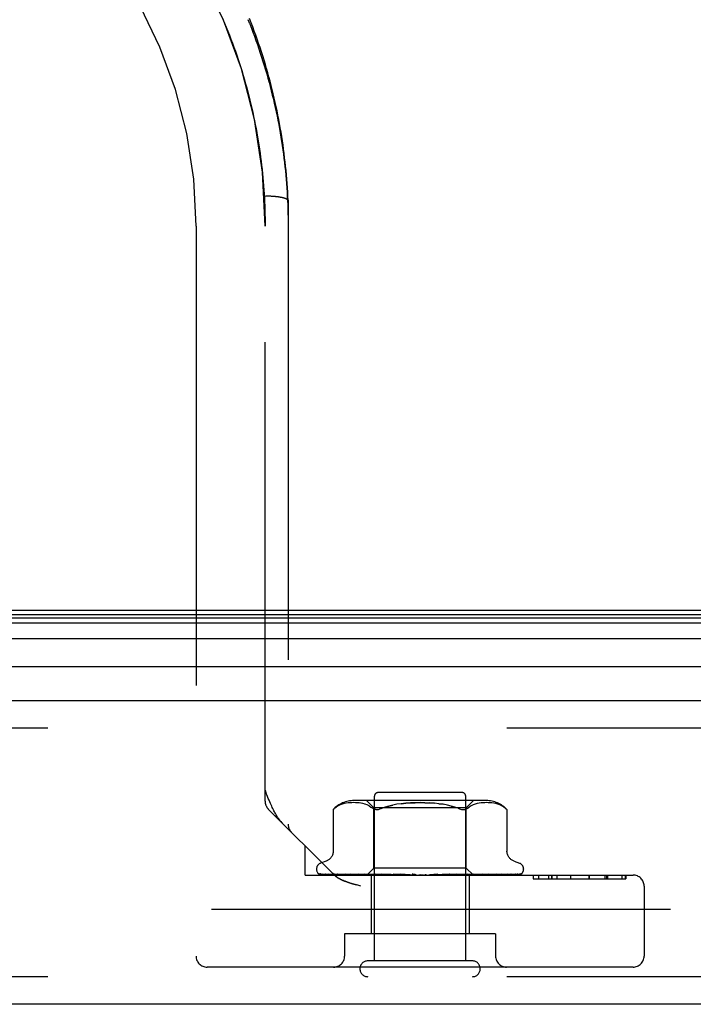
# Model space of a CAD drawing. Header units: inches. Extents: x 0 to 227, y 0 to 147.
# Tile 181 of 256: x 41.31 to 43.14, y 123.05 to 125.73. Entities that reach past the tile are written whole.
import ezdxf

# ---------------------------------------------------------------- set-up
doc = ezdxf.new("R2010")
doc.units = ezdxf.units.IN
doc.header["$LTSCALE"] = 12.466667
doc.header["$MEASUREMENT"] = 0
doc.linetypes.add('HIDDEN', pattern=[0.2, 0.1, -0.1])
doc.layers.get('0').update_dxf_attribs({"linetype": 'CONTINUOUS'})
doc.layers.add('DEFAULT_2', color=8, linetype='HIDDEN')
doc.layers.add('LEFTHAND_DOOR_ASSEMBLY', color=7, linetype='CONTINUOUS')

msp = doc.modelspace()

# ---------------------------------------------------------------- linework, layer by layer
at = {"color": 7, "linetype": 'Continuous'}
msp.add_line((41.2259, 124.1239), (97.7259, 124.1239), dxfattribs=at)
at = {"layer": 'DEFAULT_2', "color": 8, "linetype": 'HIDDEN'}
msp.add_line((68.0069, 123.3114), (41.0435, 123.3114), dxfattribs=at)
at = {"layer": 'LEFTHAND_DOOR_ASSEMBLY', "color": 8, "linetype": 'HIDDEN'}
for p, q in [((41.8579, 125.729), (41.8626, 125.718)), ((41.931, 125.7159), (41.9265, 125.7272)), ((41.8625, 125.7181), (41.867, 125.7071)), ((41.867, 125.7072), (41.8714, 125.6961)), ((41.8714, 125.6962), (41.8757, 125.6852)), ((41.9365, 125.4868), (41.939, 125.4756)), ((41.9573, 125.376), (41.9589, 125.3649)), ((41.9589, 125.365), (41.9604, 125.3539)), ((41.9604, 125.3539), (41.9618, 125.3428)), ((41.9618, 125.3428), (41.9631, 125.3317)), ((41.9631, 125.3318), (41.9644, 125.3207)), ((41.9643, 125.3207), (41.9655, 125.3096)), ((41.9655, 125.3097), (41.9666, 125.2986)), ((41.9666, 125.2986), (41.9675, 125.2875)), ((41.9675, 125.2876), (41.9684, 125.2765)), ((41.9738, 125.2489), (41.9761, 125.2489)), ((41.9761, 125.2489), (41.9783, 125.2489)), ((41.9783, 125.2489), (41.9806, 125.2488)), ((41.9806, 125.2488), (41.9828, 125.2487)), ((41.9828, 125.2487), (41.985, 125.2487)), ((41.985, 125.2487), (41.9872, 125.2486)), ((41.9872, 125.2486), (41.9894, 125.2484)), ((41.9894, 125.2484), (41.9916, 125.2483)), ((41.9916, 125.2483), (41.9937, 125.2482)), ((41.9937, 125.2482), (41.9958, 125.248)), ((42.0352, 125.2363), (42.0352, 125.2362)), ((42.0352, 125.2362), (42.0352, 123.5428)), ((41.7852, 125.1664), (41.7852, 123.1849)), ((41.9727, 123.6053), (41.9727, 125.1664)), ((68.8092, 123.8039), (40.2667, 123.8039)), ((41.9727, 123.6353), (41.975, 123.6294)), ((41.9794, 123.6183), (41.975, 123.6294)), ((42.2697, 123.1719), (42.2697, 123.6189)), ((42.5077, 123.6289), (42.2797, 123.6289)), ((42.5177, 123.1719), (42.5177, 123.6189)), ((42.1599, 123.4057), (41.9814, 123.5841)), ((42.1599, 123.5846), (42.1615, 123.586)), ((42.1615, 123.586), (42.1665, 123.5896)), ((42.177, 123.5952), (42.1716, 123.5927)), ((42.1824, 123.5972), (42.1769, 123.5952)), ((42.1878, 123.5987), (42.1823, 123.5972)), ((42.1932, 123.5998), (42.1878, 123.5987)), ((42.1985, 123.6006), (42.1931, 123.5998)), ((42.2036, 123.6011), (42.1984, 123.6006)), ((42.2086, 123.6013), (42.2035, 123.6011)), ((42.2134, 123.6014), (42.2085, 123.6013)), ((42.2182, 123.6013), (42.2133, 123.6014)), ((42.5733, 123.6069), (42.2141, 123.6069)), ((42.223, 123.601), (42.2181, 123.6013)), ((42.228, 123.6006), (42.223, 123.6011)), ((42.2332, 123.5998), (42.228, 123.6006)), ((42.2386, 123.5987), (42.2331, 123.5998)), ((42.2441, 123.5972), (42.2385, 123.5987)), ((42.2496, 123.5952), (42.244, 123.5972)), ((42.2684, 123.5869), (42.2484, 123.6069)), ((42.255, 123.5927), (42.2496, 123.5952)), ((42.2684, 123.4239), (42.2684, 123.5869)), ((42.5189, 123.5869), (42.2684, 123.5869)), ((42.4448, 123.5986), (42.4567, 123.597)), ((42.4785, 123.5923), (42.4882, 123.5894)), ((42.5189, 123.5869), (42.5389, 123.6069)), ((42.5189, 123.4239), (42.5189, 123.5869)), ((42.5224, 123.586), (42.5272, 123.5896)), ((42.5324, 123.5927), (42.5272, 123.5896)), ((42.5378, 123.5952), (42.5323, 123.5927)), ((42.5433, 123.5972), (42.5377, 123.5952)), ((42.5488, 123.5987), (42.5433, 123.5972)), ((42.5542, 123.5998), (42.5488, 123.5987)), ((42.5594, 123.6006), (42.5542, 123.5998)), ((42.5643, 123.6011), (42.5593, 123.6006)), ((42.5692, 123.6013), (42.5643, 123.601)), ((42.574, 123.6014), (42.5691, 123.6013)), ((42.5788, 123.6013), (42.5739, 123.6014)), ((42.5838, 123.6011), (42.5787, 123.6013)), ((42.5889, 123.6006), (42.5837, 123.6011)), ((42.5942, 123.5998), (42.5888, 123.6006)), ((42.5996, 123.5987), (42.5941, 123.5998)), ((42.605, 123.5972), (42.5995, 123.5987)), ((42.6104, 123.5952), (42.6049, 123.5972)), ((42.6157, 123.5927), (42.6104, 123.5952)), ((42.1576, 123.5826), (42.1582, 123.5831)), ((42.1576, 123.5826), (42.1576, 123.4701)), ((42.1586, 123.5835), (42.158, 123.5829)), ((42.2732, 123.5827), (42.2709, 123.5831)), ((42.6296, 123.5827), (42.6297, 123.5826)), ((42.6297, 123.5826), (42.6297, 123.47)), ((42.0812, 123.4049), (42.0812, 123.4844)), ((42.1384, 123.4426), (42.1234, 123.4371)), ((42.2494, 123.4049), (42.2684, 123.4239)), ((42.5189, 123.4239), (42.2684, 123.4239)), ((42.5377, 123.4051), (42.5189, 123.4239)), ((42.6489, 123.4426), (42.6639, 123.4371)), ((42.0812, 123.4049), (42.9722, 123.4049)), ((42.1124, 123.4214), (42.1124, 123.4206)), ((42.1166, 123.4097), (42.1167, 123.4097)), ((42.2503, 123.4057), (42.1213, 123.4076)), ((42.2517, 123.4057), (42.1243, 123.4076)), ((42.2542, 123.4057), (42.128, 123.4076)), ((42.136, 123.4077), (42.136, 123.4077)), ((42.2582, 123.4057), (42.1371, 123.4076)), ((42.1444, 123.4076), (42.1439, 123.4076)), ((42.2631, 123.4057), (42.1444, 123.4076)), ((42.1592, 123.4076), (42.1589, 123.4076)), ((42.2696, 123.4057), (42.1592, 123.4076)), ((42.1599, 123.4057), (42.1606, 123.405)), ((42.1698, 123.4076), (42.1697, 123.4076)), ((42.2767, 123.4057), (42.1698, 123.4076)), ((42.1698, 123.4076), (42.1698, 123.4076)), ((42.1788, 123.4064), (42.1856, 123.4055)), ((42.1856, 123.4055), (42.1911, 123.4049)), ((42.2855, 123.4057), (42.1898, 123.4076)), ((42.2034, 123.4076), (42.2034, 123.4076)), ((42.2945, 123.4057), (42.2034, 123.4076)), ((42.2143, 123.4064), (42.2222, 123.4055)), ((42.2222, 123.4055), (42.2283, 123.4049)), ((42.3053, 123.4057), (42.2277, 123.4076)), ((42.2438, 123.4076), (42.244, 123.4075)), ((42.316, 123.4057), (42.2438, 123.4076)), ((42.244, 123.4075), (42.2606, 123.4059)), ((42.2503, 123.4057), (42.2503, 123.4057)), ((42.2517, 123.4057), (42.2516, 123.4057)), ((42.2542, 123.4057), (42.2543, 123.4057)), ((42.2546, 123.4049), (42.258, 123.4057)), ((42.2582, 123.4057), (42.258, 123.4057)), ((42.2606, 123.4059), (42.2716, 123.4049)), ((42.2607, 123.4049), (42.2607, 123.2449)), ((42.2631, 123.4057), (42.2633, 123.4057)), ((42.2665, 123.4049), (42.2633, 123.4057)), ((42.2644, 123.4049), (42.2693, 123.4057)), ((42.2696, 123.4057), (42.2693, 123.4057)), ((42.3283, 123.4057), (42.2717, 123.4076)), ((42.2767, 123.4057), (42.2769, 123.4057)), ((42.2817, 123.4049), (42.2769, 123.4057)), ((42.2789, 123.4049), (42.285, 123.4057)), ((42.2855, 123.4057), (42.285, 123.4057)), ((42.2896, 123.4076), (42.2899, 123.4075)), ((42.3403, 123.4057), (42.2896, 123.4076)), ((42.2899, 123.4075), (42.3192, 123.4049)), ((42.2945, 123.4057), (42.2948, 123.4057)), ((42.3009, 123.4049), (42.2948, 123.4057)), ((42.2975, 123.4049), (42.3048, 123.4057)), ((42.3053, 123.4057), (42.3048, 123.4057)), ((42.316, 123.4057), (42.3163, 123.4057)), ((42.3235, 123.4049), (42.3163, 123.4057)), ((42.3196, 123.4049), (42.3277, 123.4057)), ((42.3538, 123.4057), (42.3202, 123.4076)), ((42.3283, 123.4057), (42.3277, 123.4057)), ((42.3666, 123.4057), (42.3394, 123.4075)), ((42.3394, 123.4075), (42.3395, 123.4075)), ((42.3395, 123.4075), (42.3695, 123.4049)), ((42.3403, 123.4057), (42.3406, 123.4057)), ((42.3487, 123.4049), (42.3406, 123.4057)), ((42.3443, 123.4049), (42.353, 123.4057)), ((42.3538, 123.4057), (42.353, 123.4057)), ((42.3666, 123.4057), (42.3668, 123.4057)), ((42.3754, 123.4049), (42.3668, 123.4057)), ((42.3709, 123.4049), (42.3798, 123.4057)), ((42.4028, 123.4049), (42.3939, 123.4057)), ((42.3982, 123.4049), (42.407, 123.4057)), ((42.4416, 123.4075), (42.4201, 123.4057)), ((42.4201, 123.4057), (42.4211, 123.4057)), ((42.4299, 123.4049), (42.4211, 123.4057)), ((42.4254, 123.4049), (42.4338, 123.4057)), ((42.4341, 123.4057), (42.4338, 123.4057)), ((42.4732, 123.4076), (42.4341, 123.4057)), ((42.4729, 123.4075), (42.4432, 123.4049)), ((42.4918, 123.4076), (42.4465, 123.4057)), ((42.4465, 123.4057), (42.4472, 123.4057)), ((42.4557, 123.4049), (42.4472, 123.4057)), ((42.4515, 123.4049), (42.4592, 123.4057)), ((42.4595, 123.4057), (42.4592, 123.4057)), ((42.5212, 123.4076), (42.4595, 123.4057)), ((42.5382, 123.4076), (42.4709, 123.4057)), ((42.4709, 123.4057), (42.4715, 123.4057)), ((42.4792, 123.4049), (42.4715, 123.4057)), ((42.473, 123.4075), (42.4732, 123.4076)), ((42.4755, 123.4049), (42.4821, 123.4057)), ((42.4825, 123.4057), (42.4821, 123.4057)), ((42.5645, 123.4076), (42.4825, 123.4057)), ((42.5794, 123.4076), (42.4924, 123.4057)), ((42.4924, 123.4049), (42.5128, 123.4068)), ((42.4924, 123.4057), (42.4929, 123.4057)), ((42.4996, 123.4049), (42.4929, 123.4057)), ((42.4965, 123.4049), (42.5019, 123.4057)), ((42.5022, 123.4057), (42.5019, 123.4057)), ((42.6017, 123.4076), (42.5022, 123.4057)), ((42.6138, 123.4076), (42.5103, 123.4057)), ((42.5103, 123.4057), (42.5107, 123.4057)), ((42.5162, 123.4049), (42.5107, 123.4057)), ((42.5128, 123.4068), (42.5209, 123.4075)), ((42.5138, 123.4049), (42.5178, 123.4057)), ((42.5179, 123.4057), (42.5178, 123.4057)), ((42.518, 123.4057), (42.5179, 123.4057)), ((42.6313, 123.4076), (42.518, 123.4057)), ((42.5209, 123.4075), (42.5212, 123.4076)), ((42.6403, 123.4076), (42.524, 123.4057)), ((42.524, 123.4057), (42.5243, 123.4057)), ((42.5284, 123.4049), (42.5243, 123.4057)), ((42.5267, 123.4049), (42.5292, 123.4057)), ((42.5267, 123.4049), (42.5267, 123.2449)), ((42.5293, 123.4057), (42.5292, 123.4057)), ((42.6523, 123.4076), (42.5293, 123.4057)), ((42.6578, 123.4076), (42.533, 123.4057)), ((42.533, 123.4057), (42.5332, 123.4057)), ((42.5357, 123.4049), (42.5332, 123.4057)), ((42.5357, 123.4057), (42.5356, 123.4057)), ((42.6639, 123.4076), (42.5357, 123.4057)), ((42.6658, 123.4076), (42.5369, 123.4057)), ((42.5369, 123.4057), (42.537, 123.4057)), ((42.5377, 123.4051), (42.537, 123.4057)), ((42.5379, 123.4049), (42.5377, 123.4051)), ((42.5527, 123.4063), (42.5644, 123.4075)), ((42.5644, 123.4075), (42.5645, 123.4076)), ((42.5879, 123.4059), (42.5953, 123.4068)), ((42.5953, 123.4068), (42.6017, 123.4076)), ((42.6017, 123.4076), (42.6017, 123.4076)), ((42.6139, 123.4076), (42.6138, 123.4076)), ((42.6316, 123.4076), (42.6313, 123.4076)), ((42.6532, 123.4077), (42.6523, 123.4076)), ((42.6692, 123.4086), (42.6692, 123.4087)), ((42.6749, 123.4214), (42.6749, 123.4206)), ((42.7005, 123.4049), (42.7005, 123.3949)), ((42.7006, 123.4049), (42.7006, 123.3949)), ((42.7151, 123.4049), (42.7151, 123.3949)), ((42.7427, 123.4049), (42.7427, 123.3949)), ((42.7508, 123.4049), (42.7508, 123.3949)), ((42.7512, 123.4049), (42.7512, 123.3949)), ((42.7649, 123.4049), (42.7649, 123.3949)), ((42.8025, 123.4049), (42.8025, 123.3949)), ((42.8025, 123.4049), (42.8025, 123.3949)), ((42.8523, 123.4049), (42.8523, 123.3949)), ((42.8527, 123.4049), (42.8527, 123.3949)), ((42.8953, 123.4049), (42.8953, 123.3949)), ((42.9013, 123.3949), (42.9013, 123.4049)), ((42.9027, 123.4049), (42.9027, 123.3949)), ((42.9414, 123.4049), (42.9414, 123.3949)), ((42.9515, 123.3949), (42.9515, 123.4049)), ((42.9523, 123.4049), (42.9523, 123.3949)), ((42.2331, 123.3749), (42.2247, 123.3772)), ((42.7005, 123.3949), (42.9523, 123.3949)), ((43.0022, 123.3749), (43.0022, 123.1849)), ((42.1887, 123.2449), (42.1887, 123.1849)), ((42.5987, 123.2449), (42.1887, 123.2449)), ((42.5987, 123.2449), (42.5987, 123.1849)), ((42.5357, 123.1719), (42.2517, 123.1719)), ((42.9722, 123.1549), (41.8152, 123.1549)), ((68.8092, 123.1289), (40.2667, 123.1289))]:
    msp.add_line(p, q, dxfattribs=at)
at = {"layer": 'LEFTHAND_DOOR_ASSEMBLY', "color": 7, "linetype": 'Continuous'}
for p, q in [((40.232, 124.1033), (68.8438, 124.1033)), ((40.2344, 124.112), (68.8415, 124.112)), ((40.2252, 124.0896), (68.8506, 124.0896)), ((68.8595, 124.0462), (40.2163, 124.0462)), ((40.2447, 123.971), (68.8312, 123.971))]:
    msp.add_line(p, q, dxfattribs=at)
at = {"layer": 'LEFTHAND_DOOR_ASSEMBLY', "color": 3, "linetype": 'Continuous'}
for p, q in [((40.2667, 123.8789), (68.8092, 123.8789)), ((68.8092, 123.0539), (40.2667, 123.0539))]:
    msp.add_line(p, q, dxfattribs=at)
at = {"layer": 'LEFTHAND_DOOR_ASSEMBLY', "color": 8, "linetype": 'HIDDEN'}
for points in [[(42.0296, 125.3175), (42.0284, 125.3292), (42.0272, 125.3408), (42.0258, 125.3524), (42.0244, 125.364), (42.0229, 125.3756), (42.0213, 125.3872), (42.0196, 125.3987), (42.0178, 125.4103), (42.0159, 125.4219), (42.0139, 125.4335), (42.0119, 125.445), (42.0097, 125.4566), (42.0075, 125.4681), (42.0051, 125.4797), (42.0027, 125.4912), (42.0002, 125.5027), (41.9976, 125.5142), (41.9949, 125.5257), (41.9921, 125.5372), (41.9892, 125.5487), (41.9862, 125.5601), (41.9831, 125.5716), (41.9799, 125.583), (41.9767, 125.5944), (41.9733, 125.6058), (41.9699, 125.6172), (41.9663, 125.6286), (41.9627, 125.6399), (41.959, 125.6513), (41.9551, 125.6626), (41.9512, 125.6739), (41.9472, 125.6851), (41.9431, 125.6964), (41.9389, 125.7076), (41.9346, 125.7189), (41.9302, 125.7301)], [(41.931, 125.7159), (41.9354, 125.7046), (41.9397, 125.6934), (41.9439, 125.6821), (41.9479, 125.6707), (41.9519, 125.6594), (41.9558, 125.6481), (41.9596, 125.6367), (41.9633, 125.6254), (41.9669, 125.614), (41.9704, 125.6026), (41.9739, 125.5912), (41.9772, 125.5798), (41.9804, 125.5684), (41.9835, 125.557), (41.9865, 125.5456), (41.9895, 125.5342), (41.9923, 125.5227), (41.9951, 125.5113), (41.9977, 125.4998), (42.0003, 125.4884), (42.0028, 125.4769), (42.0051, 125.4655), (42.0074, 125.454), (42.0096, 125.4426), (42.0117, 125.4311), (42.0137, 125.4196), (42.0156, 125.4082), (42.0175, 125.3967), (42.0192, 125.3852), (42.0208, 125.3738), (42.0224, 125.3623), (42.0239, 125.3508), (42.0252, 125.3394), (42.0265, 125.3279), (42.0277, 125.3164), (42.0288, 125.305), (42.0298, 125.2935), (42.0308, 125.2821), (42.0316, 125.2706), (42.0324, 125.2592), (42.033, 125.2477), (42.0336, 125.2363), (42.0341, 125.2248), (42.0345, 125.2134), (42.0348, 125.202), (42.035, 125.1905), (42.0352, 125.1791)], [(41.8757, 125.6853), (41.8799, 125.6742), (41.884, 125.6633), (41.888, 125.6523)], [(41.8799, 125.6743), (41.884, 125.6634), (41.888, 125.6524)], [(41.888, 125.6524), (41.8919, 125.6413), (41.8957, 125.6303), (41.8994, 125.6193)], [(41.8919, 125.6414), (41.8957, 125.6304), (41.8994, 125.6194)], [(41.8994, 125.6194), (41.903, 125.6083), (41.9065, 125.5972), (41.91, 125.5862), (41.9133, 125.5752), (41.9165, 125.5641), (41.9196, 125.5531)], [(41.903, 125.6084), (41.9065, 125.5973), (41.9099, 125.5863), (41.9133, 125.5753), (41.9165, 125.5642), (41.9196, 125.5532)], [(41.9196, 125.5532), (41.9227, 125.542), (41.9256, 125.531), (41.9285, 125.5199), (41.9313, 125.5088), (41.9339, 125.4978), (41.9365, 125.4867)], [(41.9227, 125.5421), (41.9256, 125.531), (41.9285, 125.52), (41.9312, 125.5089), (41.9339, 125.4978), (41.9365, 125.4868)], [(41.939, 125.4757), (41.9414, 125.4646), (41.9437, 125.4535), (41.9459, 125.4424), (41.948, 125.4313), (41.9501, 125.4203), (41.952, 125.4092)], [(41.9414, 125.4646), (41.9437, 125.4536), (41.9459, 125.4425), (41.948, 125.4314), (41.95, 125.4203), (41.952, 125.4092)], [(41.952, 125.4092), (41.9539, 125.3981), (41.9556, 125.387)], [(41.9538, 125.3982), (41.9556, 125.3871), (41.9573, 125.376)], [(42.0352, 125.2363), (42.0346, 125.2479), (42.034, 125.2595), (42.0333, 125.2711), (42.0325, 125.2827), (42.0316, 125.2943), (42.0306, 125.3059), (42.0296, 125.3176)], [(41.9684, 125.2765), (41.9692, 125.2655), (41.97, 125.2545), (41.9706, 125.2434), (41.9711, 125.2324), (41.9716, 125.2214), (41.972, 125.2104), (41.9723, 125.1994), (41.9725, 125.1884), (41.9726, 125.1774), (41.9727, 125.1664)], [(41.9958, 125.248), (41.9979, 125.2478), (41.9989, 125.2477), (41.9999, 125.2476), (42.0009, 125.2475), (42.0019, 125.2474), (42.0029, 125.2473), (42.0039, 125.2472), (42.0049, 125.2471), (42.0059, 125.247), (42.0068, 125.2468), (42.0077, 125.2467), (42.0087, 125.2466), (42.0096, 125.2465), (42.0105, 125.2463), (42.0114, 125.2462), (42.0123, 125.246), (42.0131, 125.2459), (42.014, 125.2457), (42.0148, 125.2456), (42.0156, 125.2454), (42.0165, 125.2453), (42.0173, 125.2451), (42.018, 125.2449), (42.0188, 125.2448), (42.0196, 125.2446), (42.0203, 125.2444), (42.021, 125.2443), (42.0217, 125.2441), (42.0224, 125.2439), (42.0231, 125.2437), (42.0238, 125.2435), (42.0244, 125.2433), (42.025, 125.2432), (42.0256, 125.243), (42.0262, 125.2428), (42.0268, 125.2426), (42.0273, 125.2424), (42.0279, 125.2422), (42.0284, 125.242), (42.0289, 125.2418), (42.0294, 125.2415), (42.0299, 125.2413), (42.0303, 125.2411), (42.0307, 125.2409), (42.0311, 125.2407), (42.0315, 125.2405), (42.0319, 125.2403), (42.0322, 125.2401), (42.0326, 125.2398), (42.0329, 125.2396), (42.0332, 125.2394), (42.0334, 125.2392), (42.0337, 125.2389), (42.0339, 125.2387), (42.0341, 125.2385), (42.0343, 125.2383), (42.0345, 125.238), (42.0347, 125.2378), (42.0348, 125.2376), (42.0349, 125.2374), (42.035, 125.2371), (42.0351, 125.2369), (42.0351, 125.2367), (42.0352, 125.2364), (42.0352, 125.2363)], [(42.0196, 123.5459), (42.0187, 123.5469), (42.0177, 123.5479), (42.0168, 123.5489), (42.0158, 123.55), (42.0148, 123.5512), (42.0138, 123.5524), (42.0128, 123.5536), (42.0118, 123.5549), (42.0108, 123.5563), (42.0097, 123.5577), (42.0086, 123.5592), (42.0076, 123.5608), (42.0064, 123.5624), (42.0053, 123.5641), (42.0042, 123.566), (42.003, 123.5679), (42.0018, 123.5699), (42.0005, 123.5721), (41.9993, 123.5744), (41.9979, 123.5768), (41.9966, 123.5794), (41.9952, 123.5822), (41.9937, 123.5852), (41.9921, 123.5884), (41.9905, 123.5918), (41.9889, 123.5955), (41.9871, 123.5995), (41.9853, 123.6037), (41.9834, 123.6083), (41.9814, 123.6131), (41.9794, 123.6183)], [(42.1586, 123.5835), (42.1592, 123.584), (42.1599, 123.5846)], [(42.1602, 123.5849), (42.1596, 123.5844), (42.1591, 123.5839)], [(42.1716, 123.5927), (42.1665, 123.5897), (42.1615, 123.586)], [(42.255, 123.5927), (42.2601, 123.5896), (42.265, 123.586)], [(42.265, 123.586), (42.2668, 123.5847), (42.2688, 123.5838), (42.2709, 123.5831)], [(42.2902, 123.586), (42.2869, 123.5847), (42.2838, 123.5838)], [(42.4068, 123.6013), (42.3937, 123.6014), (42.3805, 123.6013), (42.3675, 123.6008), (42.3548, 123.5999), (42.3425, 123.5986), (42.3307, 123.597), (42.3194, 123.5949), (42.3089, 123.5923), (42.2991, 123.5894), (42.2902, 123.586)], [(42.2902, 123.586), (42.2992, 123.5894), (42.3089, 123.5923), (42.3194, 123.5949)], [(42.3425, 123.5986), (42.3548, 123.5999), (42.3675, 123.6008), (42.3805, 123.6013), (42.3937, 123.6014), (42.4068, 123.6013), (42.4198, 123.6008), (42.4325, 123.5999)], [(42.4971, 123.586), (42.4882, 123.5894), (42.4784, 123.5923), (42.4679, 123.5949), (42.4566, 123.597), (42.4448, 123.5986), (42.4325, 123.5999), (42.4198, 123.6008)], [(42.4971, 123.586), (42.5004, 123.5847), (42.5035, 123.5838), (42.5064, 123.5831), (42.5091, 123.5827), (42.5117, 123.5826), (42.5141, 123.5827), (42.5164, 123.5831)], [(42.5224, 123.586), (42.5206, 123.5847), (42.5185, 123.5838), (42.5164, 123.5831)], [(42.6157, 123.5927), (42.6208, 123.5897), (42.6258, 123.586)], [(42.6258, 123.586), (42.627, 123.585), (42.628, 123.5841), (42.6288, 123.5834), (42.6293, 123.5829)], [(42.6296, 123.5827), (42.6293, 123.5829), (42.6288, 123.5834), (42.628, 123.5841), (42.627, 123.585), (42.6258, 123.586)], [(42.1578, 123.5827), (42.1576, 123.5826), (42.1576, 123.5826)], [(42.2732, 123.5827), (42.2756, 123.5826), (42.2782, 123.5827), (42.2809, 123.5831), (42.2838, 123.5838)], [(42.1576, 123.47), (42.1576, 123.4688), (42.1574, 123.4662), (42.1569, 123.4638), (42.1563, 123.4614), (42.1555, 123.4592), (42.1546, 123.4571), (42.1535, 123.4551), (42.1524, 123.4533), (42.1511, 123.4515), (42.1497, 123.45), (42.1482, 123.4485), (42.1467, 123.4472), (42.1451, 123.446), (42.1435, 123.445), (42.1419, 123.4441), (42.1402, 123.4433), (42.1384, 123.4426)], [(42.6489, 123.4426), (42.6471, 123.4433), (42.6455, 123.4441), (42.6438, 123.445), (42.6422, 123.446), (42.6406, 123.4472), (42.6391, 123.4485), (42.6376, 123.45), (42.6363, 123.4515), (42.635, 123.4533), (42.6338, 123.4551), (42.6327, 123.4571), (42.6318, 123.4592), (42.631, 123.4614), (42.6304, 123.4638), (42.63, 123.4662), (42.6297, 123.4688), (42.6297, 123.47)], [(42.1234, 123.4049), (42.1221, 123.4055), (42.121, 123.406), (42.1199, 123.4067), (42.119, 123.4073), (42.1183, 123.4079), (42.1177, 123.4085), (42.1172, 123.4089), (42.1169, 123.4093), (42.1167, 123.4096), (42.1166, 123.4097), (42.1166, 123.4097)], [(42.1177, 123.4088), (42.1185, 123.4082), (42.1197, 123.4075), (42.121, 123.4069), (42.1223, 123.4063), (42.1237, 123.4058), (42.1252, 123.4054), (42.1268, 123.4049)], [(42.1213, 123.4076), (42.121, 123.4076), (42.1204, 123.4076), (42.1199, 123.4077), (42.1193, 123.4079), (42.1189, 123.4081), (42.1184, 123.4083), (42.118, 123.4085), (42.1177, 123.4087), (42.1177, 123.4088)], [(42.1218, 123.4082), (42.1219, 123.4082), (42.122, 123.4081)], [(42.1243, 123.4076), (42.1239, 123.4076), (42.1234, 123.4077), (42.1229, 123.4078), (42.1224, 123.4079), (42.1221, 123.408), (42.1219, 123.4081), (42.1218, 123.4082), (42.1218, 123.4082)], [(42.122, 123.4081), (42.1226, 123.4077), (42.123, 123.4074), (42.1234, 123.4072), (42.1239, 123.4069), (42.1244, 123.4066), (42.1249, 123.4062), (42.1255, 123.4059), (42.1262, 123.4056), (42.1268, 123.4053), (42.1275, 123.4051), (42.1279, 123.4049)], [(42.1267, 123.4078), (42.1279, 123.4074), (42.1297, 123.4069), (42.1316, 123.4065), (42.1336, 123.406), (42.1356, 123.4056), (42.1378, 123.4052), (42.1394, 123.4049)], [(42.128, 123.4076), (42.1274, 123.4076), (42.1269, 123.4077), (42.1267, 123.4078)], [(42.136, 123.4077), (42.1361, 123.4077), (42.1364, 123.4075), (42.1367, 123.4074)], [(42.1371, 123.4076), (42.1368, 123.4076), (42.1364, 123.4076), (42.1361, 123.4077), (42.136, 123.4077)], [(42.1367, 123.4074), (42.1376, 123.4069), (42.1381, 123.4066), (42.1387, 123.4063), (42.1393, 123.406), (42.14, 123.4057), (42.1407, 123.4054), (42.1414, 123.4051), (42.142, 123.4049)], [(42.1439, 123.4076), (42.1457, 123.4073), (42.1483, 123.4068), (42.151, 123.4064), (42.1537, 123.406), (42.1564, 123.4056), (42.1592, 123.4052), (42.1611, 123.4049)], [(42.1589, 123.4076), (42.1589, 123.4076), (42.1591, 123.4075), (42.1594, 123.4074), (42.1598, 123.4072), (42.1603, 123.407)], [(42.1603, 123.407), (42.1616, 123.4064), (42.1623, 123.406), (42.1631, 123.4057), (42.164, 123.4053), (42.1649, 123.405), (42.1651, 123.4049)], [(42.1705, 123.3973), (42.1696, 123.3979), (42.1688, 123.3985), (42.1679, 123.399), (42.1671, 123.3996), (42.1663, 123.4002), (42.1656, 123.4007), (42.1648, 123.4013), (42.1641, 123.4019), (42.1634, 123.4025), (42.1626, 123.4031), (42.1619, 123.4037), (42.1613, 123.4044), (42.1606, 123.405)], [(42.1613, 123.4044), (42.1619, 123.4037), (42.1626, 123.4031), (42.1634, 123.4025), (42.1641, 123.4019), (42.1648, 123.4013), (42.1656, 123.4007), (42.1663, 123.4002), (42.1671, 123.3996), (42.1679, 123.399), (42.1688, 123.3985), (42.1696, 123.3979), (42.1705, 123.3973), (42.1714, 123.3968)], [(42.1697, 123.4076), (42.1721, 123.4072), (42.1788, 123.4064)], [(42.1898, 123.4076), (42.1898, 123.4076), (42.19, 123.4075), (42.1903, 123.4074), (42.1907, 123.4073), (42.1913, 123.4071), (42.1919, 123.4068), (42.1926, 123.4065), (42.194, 123.4059)], [(42.194, 123.4059), (42.1948, 123.4055), (42.1957, 123.4052), (42.1963, 123.4049)], [(42.2035, 123.4076), (42.2063, 123.4072), (42.2143, 123.4064)], [(42.2277, 123.4076), (42.228, 123.4075), (42.2283, 123.4075), (42.2288, 123.4074), (42.2293, 123.4072), (42.2299, 123.407), (42.2306, 123.4067), (42.2313, 123.4064)], [(42.2313, 123.4064), (42.2327, 123.4058), (42.2334, 123.4054), (42.2342, 123.4051), (42.2346, 123.4049)], [(42.2495, 123.4049), (42.2497, 123.4052), (42.25, 123.4054), (42.2502, 123.4056), (42.2503, 123.4057), (42.2503, 123.4057), (42.2503, 123.4057)], [(42.2499, 123.4049), (42.2502, 123.4051), (42.2507, 123.4053), (42.2511, 123.4055), (42.2516, 123.4057)], [(42.2503, 123.4049), (42.2503, 123.4051), (42.2503, 123.4053), (42.2503, 123.4055), (42.2503, 123.4057)], [(42.2514, 123.4049), (42.2516, 123.4052), (42.2517, 123.4054), (42.2518, 123.4056), (42.2518, 123.4057), (42.2517, 123.4057), (42.2517, 123.4057)], [(42.2527, 123.4049), (42.2531, 123.4052), (42.2535, 123.4054), (42.2537, 123.4056), (42.254, 123.4057), (42.2542, 123.4057), (42.2542, 123.4057)], [(42.2559, 123.4049), (42.2555, 123.4051), (42.255, 123.4053), (42.2546, 123.4055), (42.2543, 123.4057)], [(42.2585, 123.4049), (42.2585, 123.4052), (42.2585, 123.4054), (42.2585, 123.4056), (42.2584, 123.4057), (42.2582, 123.4057)], [(42.2611, 123.4049), (42.2616, 123.4052), (42.262, 123.4054), (42.2624, 123.4056), (42.2627, 123.4057), (42.263, 123.4057), (42.2631, 123.4057)], [(42.2704, 123.4049), (42.2704, 123.4052), (42.2703, 123.4054), (42.2701, 123.4056), (42.2699, 123.4057), (42.2696, 123.4057)], [(42.2717, 123.4076), (42.2718, 123.4076), (42.2723, 123.4075), (42.2729, 123.4074), (42.2735, 123.4072), (42.2742, 123.407), (42.2749, 123.4067), (42.2756, 123.4063), (42.2764, 123.406), (42.2771, 123.4056), (42.2778, 123.4053), (42.2786, 123.4049)], [(42.2743, 123.4049), (42.2748, 123.4052), (42.2753, 123.4054), (42.2758, 123.4056), (42.2762, 123.4057), (42.2766, 123.4057), (42.2767, 123.4057)], [(42.2869, 123.4049), (42.2867, 123.4052), (42.2865, 123.4054), (42.2862, 123.4056), (42.2858, 123.4057), (42.2855, 123.4057)], [(42.2917, 123.4049), (42.2923, 123.4052), (42.2929, 123.4054), (42.2934, 123.4056), (42.2939, 123.4057), (42.2944, 123.4057), (42.2945, 123.4057)], [(42.3071, 123.4049), (42.3069, 123.4052), (42.3065, 123.4054), (42.3061, 123.4056), (42.3057, 123.4057), (42.3053, 123.4057)], [(42.3129, 123.4049), (42.3135, 123.4052), (42.3141, 123.4054), (42.3147, 123.4056), (42.3153, 123.4057), (42.3158, 123.4057), (42.316, 123.4057)], [(42.3202, 123.4076), (42.3207, 123.4075), (42.3214, 123.4074), (42.3221, 123.4072), (42.3228, 123.4069), (42.3234, 123.4066), (42.324, 123.4063), (42.3246, 123.406), (42.3257, 123.4054)], [(42.3257, 123.4054), (42.3263, 123.4051), (42.3266, 123.4049)], [(42.3305, 123.4049), (42.3302, 123.4052), (42.3297, 123.4054), (42.3293, 123.4056), (42.3288, 123.4057), (42.3283, 123.4057)], [(42.3364, 123.4057), (42.3362, 123.4057), (42.3361, 123.4058), (42.336, 123.4059), (42.336, 123.4061), (42.336, 123.4062), (42.3361, 123.4065), (42.3363, 123.4067), (42.3366, 123.4069), (42.3369, 123.4071), (42.3373, 123.4073), (42.3378, 123.4074), (42.3384, 123.4075), (42.3389, 123.4076), (42.3394, 123.4075)], [(42.337, 123.4049), (42.3376, 123.4052), (42.3382, 123.4054), (42.3388, 123.4056), (42.3394, 123.4057), (42.34, 123.4057), (42.3403, 123.4057)], [(42.3562, 123.4049), (42.3558, 123.4052), (42.3553, 123.4054), (42.3547, 123.4056), (42.3542, 123.4057), (42.3538, 123.4057)], [(42.3631, 123.4049), (42.3637, 123.4052), (42.3643, 123.4054), (42.3649, 123.4056), (42.3656, 123.4057), (42.3662, 123.4057), (42.3666, 123.4057)], [(42.3721, 123.4075), (42.3725, 123.4074), (42.3731, 123.4072), (42.3737, 123.4069), (42.3741, 123.4067), (42.3746, 123.4064), (42.3749, 123.4062), (42.3752, 123.406), (42.3755, 123.4058)], [(42.3814, 123.4056), (42.38, 123.4059), (42.3785, 123.4062), (42.3769, 123.4065), (42.3753, 123.4068), (42.3737, 123.4071), (42.3722, 123.4074)], [(42.3755, 123.4058), (42.3759, 123.4055), (42.3761, 123.4053), (42.3764, 123.4051), (42.3767, 123.4049)], [(42.3814, 123.4056), (42.381, 123.4057), (42.3804, 123.4057), (42.3798, 123.4057)], [(42.3833, 123.4049), (42.3827, 123.4052), (42.3822, 123.4054), (42.3816, 123.4056), (42.3814, 123.4056)], [(42.3903, 123.4049), (42.3909, 123.4052), (42.3915, 123.4054), (42.3921, 123.4056), (42.3927, 123.4057), (42.3933, 123.4057), (42.3939, 123.4057)], [(42.4107, 123.4049), (42.4101, 123.4052), (42.4095, 123.4054), (42.4089, 123.4056), (42.4083, 123.4057), (42.4076, 123.4057), (42.407, 123.4057)], [(42.4177, 123.4049), (42.4182, 123.4052), (42.4187, 123.4054), (42.4193, 123.4056), (42.4199, 123.4057), (42.4201, 123.4057)], [(42.4375, 123.4049), (42.4369, 123.4052), (42.4363, 123.4054), (42.4356, 123.4056), (42.435, 123.4057), (42.4344, 123.4057), (42.4341, 123.4057)], [(42.4358, 123.4049), (42.4361, 123.4051), (42.4366, 123.4054), (42.4374, 123.4059)], [(42.4374, 123.4059), (42.4379, 123.4062), (42.4384, 123.4065), (42.439, 123.4068), (42.4396, 123.4071), (42.4403, 123.4073), (42.441, 123.4074), (42.4417, 123.4075)], [(42.4442, 123.4049), (42.4446, 123.4052), (42.4451, 123.4054), (42.4456, 123.4056), (42.4461, 123.4057), (42.4465, 123.4057)], [(42.4627, 123.4049), (42.4621, 123.4052), (42.4615, 123.4054), (42.4609, 123.4056), (42.4603, 123.4057), (42.4597, 123.4057), (42.4595, 123.4057)], [(42.4688, 123.4049), (42.4692, 123.4052), (42.4695, 123.4054), (42.47, 123.4056), (42.4704, 123.4057), (42.4709, 123.4057)], [(42.4854, 123.4049), (42.4848, 123.4052), (42.4842, 123.4054), (42.4837, 123.4056), (42.4831, 123.4057), (42.4826, 123.4057), (42.4825, 123.4057)], [(42.4851, 123.4049), (42.4852, 123.405), (42.4858, 123.4053), (42.4865, 123.4056), (42.4871, 123.4059), (42.4878, 123.4062), (42.4884, 123.4066), (42.4891, 123.4069), (42.4898, 123.4071), (42.4905, 123.4074), (42.4912, 123.4075), (42.4918, 123.4076), (42.4918, 123.4076)], [(42.4908, 123.4049), (42.491, 123.4052), (42.4913, 123.4054), (42.4916, 123.4056), (42.492, 123.4057), (42.4924, 123.4057)], [(42.5048, 123.4049), (42.5043, 123.4052), (42.5037, 123.4054), (42.5032, 123.4056), (42.5027, 123.4057), (42.5023, 123.4057), (42.5022, 123.4057)], [(42.5092, 123.4049), (42.5093, 123.4052), (42.5095, 123.4054), (42.5097, 123.4056), (42.51, 123.4057), (42.5103, 123.4057)], [(42.5202, 123.4049), (42.5198, 123.4052), (42.5193, 123.4054), (42.5189, 123.4055), (42.5185, 123.4056), (42.5182, 123.4057), (42.518, 123.4057)], [(42.5235, 123.4049), (42.5235, 123.4052), (42.5235, 123.4054), (42.5236, 123.4056), (42.5238, 123.4057), (42.524, 123.4057)], [(42.531, 123.4049), (42.5306, 123.4052), (42.5302, 123.4054), (42.5299, 123.4056), (42.5296, 123.4057), (42.5293, 123.4057), (42.5293, 123.4057)], [(42.5313, 123.4049), (42.5315, 123.405), (42.5323, 123.4053), (42.5331, 123.4057), (42.5339, 123.4061), (42.5347, 123.4064), (42.5354, 123.4068), (42.5361, 123.4071), (42.5368, 123.4073), (42.5374, 123.4075), (42.5379, 123.4075), (42.5382, 123.4076)], [(42.533, 123.4049), (42.5329, 123.4052), (42.5328, 123.4054), (42.5328, 123.4056), (42.5329, 123.4057), (42.533, 123.4057)], [(42.5349, 123.4049), (42.5351, 123.4051), (42.5353, 123.4053), (42.5355, 123.4055), (42.5356, 123.4057)], [(42.5369, 123.4049), (42.5365, 123.4052), (42.5363, 123.4054), (42.536, 123.4056), (42.5358, 123.4057), (42.5357, 123.4057), (42.5357, 123.4057)], [(42.5376, 123.4049), (42.5373, 123.4052), (42.5371, 123.4054), (42.537, 123.4056), (42.537, 123.4057), (42.5369, 123.4057), (42.5369, 123.4057)], [(42.538, 123.4049), (42.5404, 123.4051), (42.5527, 123.4063)], [(42.5726, 123.4049), (42.5731, 123.4051), (42.5739, 123.4054), (42.5747, 123.4058), (42.5762, 123.4064)], [(42.5762, 123.4064), (42.5769, 123.4067), (42.5775, 123.407), (42.5781, 123.4072), (42.5786, 123.4074), (42.579, 123.4075), (42.5793, 123.4075), (42.5794, 123.4076)], [(42.5784, 123.4049), (42.5807, 123.4051), (42.5879, 123.4059)], [(42.6076, 123.4049), (42.6078, 123.405), (42.6087, 123.4054), (42.6096, 123.4057), (42.6103, 123.4061), (42.6117, 123.4067)], [(42.6117, 123.4067), (42.6123, 123.4069), (42.6128, 123.4072), (42.6133, 123.4074), (42.6136, 123.4075), (42.6139, 123.4075), (42.6139, 123.4076)], [(42.6122, 123.4049), (42.6142, 123.4052), (42.6173, 123.4056), (42.6204, 123.406), (42.6234, 123.4064), (42.6265, 123.4068), (42.6295, 123.4073), (42.6316, 123.4076)], [(42.6349, 123.4049), (42.6353, 123.4051), (42.6361, 123.4054), (42.6368, 123.4057), (42.6375, 123.406), (42.6382, 123.4063), (42.6389, 123.4066)], [(42.6382, 123.4049), (42.6399, 123.4052), (42.6424, 123.4056), (42.6448, 123.406), (42.6471, 123.4064), (42.6494, 123.4069), (42.6516, 123.4073), (42.6532, 123.4077)], [(42.6389, 123.4066), (42.64, 123.4072), (42.6404, 123.4074), (42.6407, 123.4076), (42.6408, 123.4076)], [(42.6408, 123.4076), (42.6409, 123.4076), (42.641, 123.4076), (42.6409, 123.4076), (42.6406, 123.4076), (42.6403, 123.4076)], [(42.6535, 123.4049), (42.6542, 123.4051), (42.6548, 123.4054), (42.6554, 123.4057), (42.656, 123.4059), (42.6565, 123.4062), (42.657, 123.4065), (42.6575, 123.4067), (42.658, 123.407), (42.6584, 123.4073)], [(42.6554, 123.4049), (42.6556, 123.405), (42.6574, 123.4054), (42.6591, 123.4058), (42.6607, 123.4062), (42.6622, 123.4066), (42.6637, 123.4071), (42.6651, 123.4076), (42.666, 123.408)], [(42.6594, 123.4078), (42.6595, 123.4079), (42.6595, 123.4079), (42.6595, 123.4079), (42.6593, 123.4078), (42.659, 123.4077), (42.6586, 123.4076), (42.658, 123.4076), (42.6578, 123.4076)], [(42.6584, 123.4073), (42.6591, 123.4077), (42.6593, 123.4078), (42.6594, 123.4078)], [(42.6629, 123.4049), (42.663, 123.405), (42.6637, 123.4052), (42.6643, 123.4055), (42.6649, 123.4058), (42.6655, 123.4061), (42.6661, 123.4064), (42.6666, 123.4067), (42.667, 123.407), (42.6675, 123.4073), (42.6679, 123.4076), (42.6682, 123.4079), (42.6686, 123.4082), (42.6688, 123.4084), (42.6692, 123.4086)], [(42.6633, 123.4049), (42.6636, 123.405), (42.665, 123.4055), (42.6662, 123.406), (42.6674, 123.4067), (42.6686, 123.4075)], [(42.666, 123.408), (42.6657, 123.4079), (42.6651, 123.4077), (42.6645, 123.4076), (42.6639, 123.4076)], [(42.6692, 123.4087), (42.6692, 123.4087), (42.6692, 123.4087), (42.669, 123.4086), (42.6688, 123.4084), (42.6685, 123.4083), (42.6682, 123.4081), (42.6678, 123.4079), (42.6674, 123.4078), (42.667, 123.4077), (42.6665, 123.4076), (42.666, 123.4076), (42.6658, 123.4076)], [(42.1811, 123.3917), (42.1798, 123.3922), (42.1786, 123.3928), (42.1775, 123.3934), (42.1764, 123.394), (42.1753, 123.3946), (42.1743, 123.3951), (42.1733, 123.3957), (42.1723, 123.3962), (42.1714, 123.3968)], [(42.1733, 123.3957), (42.1743, 123.3951), (42.1753, 123.3946), (42.1764, 123.394), (42.1775, 123.3934), (42.1786, 123.3928), (42.1798, 123.3922), (42.1811, 123.3917), (42.1824, 123.3911), (42.1838, 123.3904), (42.1853, 123.3898), (42.1869, 123.3892), (42.1886, 123.3885), (42.1904, 123.3878), (42.1923, 123.3871), (42.1944, 123.3863), (42.1966, 123.3855), (42.199, 123.3847), (42.2015, 123.3839), (42.2043, 123.383), (42.2072, 123.3821), (42.2103, 123.3812), (42.2136, 123.3803), (42.2171, 123.3793), (42.2208, 123.3782)], [(42.2247, 123.3772), (42.2171, 123.3793), (42.2136, 123.3803), (42.2103, 123.3812), (42.2072, 123.3821), (42.2042, 123.383), (42.2015, 123.3839), (42.199, 123.3847), (42.1966, 123.3855), (42.1943, 123.3863), (42.1923, 123.3871), (42.1904, 123.3878), (42.1886, 123.3885), (42.1869, 123.3892), (42.1853, 123.3898), (42.1838, 123.3904), (42.1824, 123.3911)]]:
    msp.add_lwpolyline(points, dxfattribs=at)
for centre, radius, start, end in [((40.5362, 125.1664), 1.4365, 0, 90), ((40.5362, 125.1664), 1.249, 0, 90), ((42.2797, 123.6189), 0.01, 90, 180), ((42.5077, 123.6189), 0.01, 0, 90), ((42.0027, 123.6053), 0.03, 180, 225), ((42.2141, 123.5294), 0.0776, 90, 136.6992), ((42.5733, 123.5294), 0.0776, 43.3008, 90), ((42.0652, 123.5428), 0.03, 180, 225), ((42.1291, 123.4214), 0.0167, 110, 180), ((42.6582, 123.4214), 0.0167, 0, 70), ((42.1291, 123.4206), 0.0167, 180, 250.0516), ((42.1731, 123.4349), 0.03, 225, 270), ((42.6582, 123.4206), 0.0167, 308.6218, 360), ((42.9722, 123.3749), 0.03, 0, 90), ((41.8152, 123.1849), 0.03, 180, 270), ((42.1587, 123.1849), 0.03, 270, 360), ((42.6287, 123.1849), 0.03, 180, 270), ((42.9722, 123.1849), 0.03, 270, 360), ((42.2517, 123.1504), 0.0215, 90, 270), ((42.5357, 123.1504), 0.0215, 270, 90)]:
    msp.add_arc(centre, radius, start, end, dxfattribs=at)

doc.saveas('drawing.dxf')
